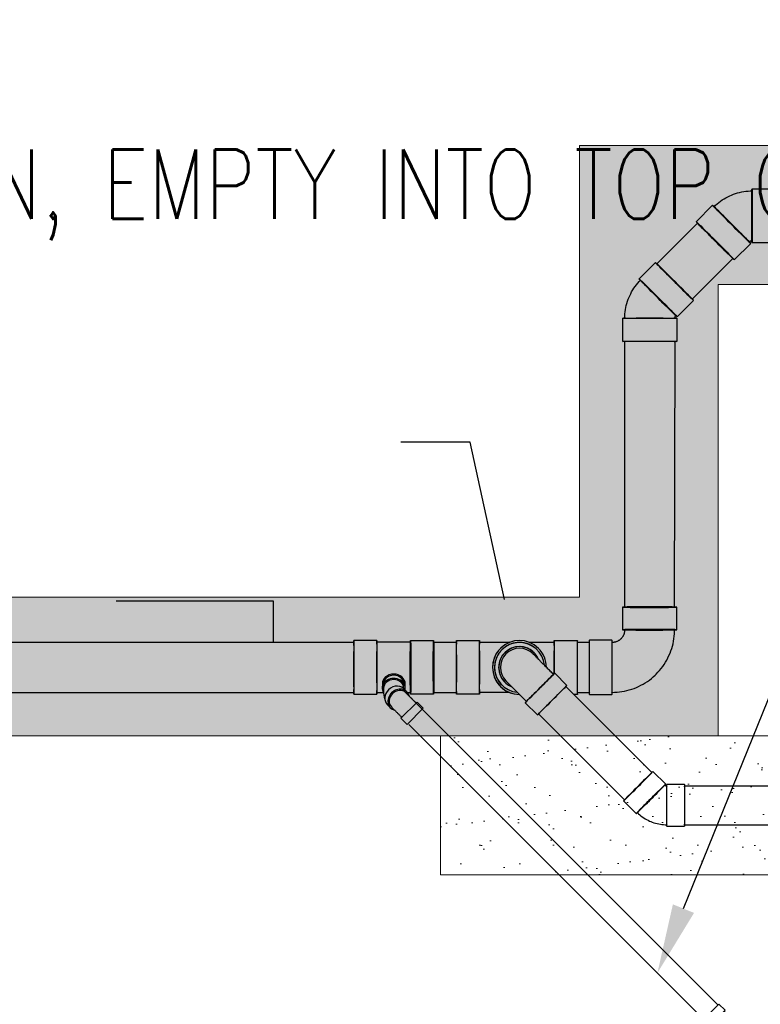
# Model space of a CAD drawing. Header units: inches. Extents: x -20481 to 20248, y -642 to 972.
# Tile 32 of 37: x 827 to 955, y 140 to 310. Entities that reach past the tile are written whole.
import ezdxf
from ezdxf import colors
from ezdxf.entities.mleader import LeaderData, LeaderLine
from ezdxf.math import Vec2, Vec3

# ---------------------------------------------------------------- set-up
doc = ezdxf.new("R2010")
doc.units = ezdxf.units.IN
doc.header["$MEASUREMENT"] = 0
doc.linetypes.add('Dash 1_16_', pattern=[0.125, 0.0625, -0.0625])
doc.layers.add('P-PIPE', color=3, linetype='Continuous')
doc.layers.add('S-ANNO-TEXT', color=2, linetype='Continuous')
doc.layers.add('S-TRCH-PATT', color=8, linetype='Continuous', lineweight=18)
doc.layers.add('S-WALL-PATT', color=8, linetype='Continuous', lineweight=18)
doc.styles.add('Annotative', font='romans.shx', dxfattribs={"width": 0.8, "height": 0.125})
doc.dimstyles.new('Annotative', dxfattribs={"dimscale": 0, "dimtxt": 0.125, "dimasz": 0.125, "dimexe": 0.179688, "dimexo": 0.0625, "dimgap": 0.09, "dimtad": 1, "dimdec": 3, "dimzin": 3, "dimdsep": 46, "dimlunit": 4, "dimtxsty": 'Annotative', "dimcen": 0.09, "dimclrt": 2, "dimazin": 2, "dimtfac": 1, "dimtdec": 3, "dimtmove": 1, "dimatfit": 3, "dimfxl": 1, "dimtfill": 1, "dimfrac": 2, "dimtolj": 1, "dimtzin": 0, "dimarcsym": 0})

# ---------------------------------------------------------------- blocks, each defined once
blk = doc.blocks.new('Bend - PVC - Sch 40 - DWV_USACE - Standard-V11-00_SP_Foundation Drainage Plan-TO FDN_DOC-flat-3')
at = {"layer": 'P-PIPE'}
for p, q in [((999.17, -259.43), (999.17, -260.93)), ((1001.15, -259.43), (999.17, -259.43)), ((999.17, -259.43), (1001.15, -259.43)), ((1001.15, -259.43), (1003.13, -259.43)), ((1003.13, -259.43), (1001.15, -259.43)), ((1003.13, -260.93), (1003.13, -259.43)), ((1001.15, -260.93), (999.17, -260.93)), ((999.17, -260.93), (1001.15, -260.93)), ((1001.15, -260.93), (1003.13, -260.93)), ((1003.13, -260.93), (1001.15, -260.93)), ((1001.15, -260.93), (1001.15, -260.93)), ((1001.15, -260.93), (1001.15, -260.93)), ((1002.9, -260.93), (1002.9, -261.06)), ((1001.16, -262.02), (1001.15, -262.02)), ((1001.15, -265.98), (1001.16, -265.98))]:
    blk.add_line(p, q, dxfattribs=at)
at = {"layer": 'P-PIPE', "flags": 128}
for points in [[(999.4, -261.08), (999.4, -260.97), (999.4, -260.93)], [(999.4, -264), (999.4, -263.99), (999.4, -263.99), (999.4, -263.98), (999.4, -263.96), (999.4, -263.94), (999.4, -263.91), (999.4, -263.88), (999.4, -263.84), (999.4, -263.8), (999.4, -263.76), (999.4, -263.71), (999.4, -263.65), (999.4, -263.59), (999.4, -263.53), (999.4, -263.46), (999.4, -263.39), (999.4, -263.32), (999.4, -263.24), (999.4, -263.15), (999.4, -263.07), (999.4, -262.98), (999.4, -262.89), (999.4, -262.79), (999.4, -262.69), (999.4, -262.59), (999.4, -262.48), (999.4, -262.38), (999.4, -262.27), (999.4, -262.16), (999.4, -262.04), (999.4, -261.93), (999.4, -261.81), (999.4, -261.69), (999.4, -261.58), (999.4, -261.45), (999.4, -261.33), (999.4, -261.21), (999.4, -261.09)], [(1002.9, -261.08), (1002.9, -261.18), (1002.9, -261.3), (1002.9, -261.42), (1002.9, -261.54), (1002.9, -261.66), (1002.9, -261.78), (1002.9, -261.9), (1002.9, -262.01), (1002.9, -262.13), (1002.9, -262.24), (1002.9, -262.35), (1002.9, -262.46), (1002.9, -262.56), (1002.9, -262.66), (1002.9, -262.76), (1002.9, -262.86), (1002.9, -262.95), (1002.9, -263.04), (1002.9, -263.13), (1002.9, -263.22), (1002.9, -263.3), (1002.9, -263.37), (1002.9, -263.44), (1002.9, -263.51), (1002.9, -263.58), (1002.9, -263.64), (1002.9, -263.69), (1002.9, -263.74), (1002.9, -263.79), (1002.9, -263.83), (1002.9, -263.87), (1002.9, -263.9), (1002.9, -263.93), (1002.9, -263.95), (1002.9, -263.97), (1002.9, -263.98), (1002.9, -263.99), (1002.9, -264), (1002.9, -264)], [(999.4, -264), (999.4, -263.93), (999.41, -263.86), (999.42, -263.79), (999.43, -263.72), (999.44, -263.65), (999.45, -263.58), (999.47, -263.51), (999.49, -263.45), (999.52, -263.38), (999.54, -263.32), (999.57, -263.25), (999.6, -263.19), (999.63, -263.13), (999.67, -263.07), (999.71, -263.01), (999.75, -262.95), (999.79, -262.9), (999.84, -262.84), (999.88, -262.79), (999.93, -262.74), (999.99, -262.69), (1000.04, -262.65), (1000.09, -262.61), (1000.15, -262.56), (1000.21, -262.52), (1000.27, -262.49), (1000.33, -262.45), (1000.39, -262.42), (1000.45, -262.39), (1000.52, -262.37), (1000.58, -262.34), (1000.65, -262.32), (1000.72, -262.3), (1000.79, -262.29), (1000.86, -262.27), (1000.92, -262.26), (1000.99, -262.25), (1001.06, -262.25), (1001.13, -262.25), (1001.15, -262.25)], [(1001.15, -262.25), (1001.22, -262.25), (1001.29, -262.25), (1001.36, -262.26), (1001.43, -262.27), (1001.5, -262.28), (1001.57, -262.3), (1001.64, -262.32), (1001.7, -262.34), (1001.77, -262.36), (1001.83, -262.39), (1001.9, -262.41), (1001.96, -262.45), (1002.02, -262.48), (1002.08, -262.51), (1002.14, -262.55), (1002.2, -262.59), (1002.25, -262.64), (1002.31, -262.68), (1002.36, -262.73), (1002.41, -262.78), (1002.46, -262.83), (1002.5, -262.88), (1002.55, -262.94), (1002.59, -262.99), (1002.63, -263.05), (1002.66, -263.11), (1002.7, -263.17), (1002.73, -263.23), (1002.76, -263.3), (1002.78, -263.36), (1002.81, -263.43), (1002.83, -263.5), (1002.85, -263.56), (1002.86, -263.63), (1002.88, -263.7), (1002.89, -263.77), (1002.9, -263.84), (1002.9, -263.91), (1002.9, -263.98), (1002.9, -264)], [(1001.15, -265.75), (1001.08, -265.75), (1001.01, -265.74), (1000.94, -265.73), (1000.87, -265.72), (1000.81, -265.71), (1000.74, -265.7), (1000.67, -265.68), (1000.6, -265.66), (1000.54, -265.64), (1000.47, -265.61), (1000.41, -265.58), (1000.34, -265.55), (1000.28, -265.52), (1000.22, -265.48), (1000.16, -265.44), (1000.11, -265.4), (1000.05, -265.36), (1000, -265.31), (999.95, -265.27), (999.9, -265.22), (999.85, -265.17), (999.8, -265.11), (999.76, -265.06), (999.72, -265), (999.68, -264.94), (999.64, -264.88), (999.61, -264.82), (999.58, -264.76), (999.55, -264.7), (999.52, -264.63), (999.5, -264.57), (999.48, -264.5), (999.46, -264.43), (999.44, -264.36), (999.43, -264.29), (999.42, -264.23), (999.41, -264.16), (999.41, -264.09), (999.4, -264.02), (999.4, -264)], [(1002.9, -264), (1002.9, -264.07), (1002.9, -264.14), (1002.89, -264.21), (1002.88, -264.28), (1002.87, -264.35), (1002.85, -264.41), (1002.83, -264.48), (1002.81, -264.55), (1002.79, -264.61), (1002.76, -264.68), (1002.74, -264.74), (1002.71, -264.81), (1002.67, -264.87), (1002.64, -264.93), (1002.6, -264.99), (1002.56, -265.04), (1002.51, -265.1), (1002.47, -265.15), (1002.42, -265.2), (1002.37, -265.25), (1002.32, -265.3), (1002.27, -265.35), (1002.21, -265.39), (1002.16, -265.43), (1002.1, -265.47), (1002.04, -265.51), (1001.98, -265.54), (1001.92, -265.57), (1001.85, -265.6), (1001.79, -265.63), (1001.72, -265.65), (1001.65, -265.67), (1001.59, -265.69), (1001.52, -265.71), (1001.45, -265.72), (1001.38, -265.73), (1001.31, -265.74), (1001.24, -265.75), (1001.17, -265.75), (1001.15, -265.75)]]:
    blk.add_lwpolyline(points, dxfattribs=at)
at = {"layer": 'P-PIPE'}
for centre, major_axis, start_param, end_param in [((1001.15, -264), (0, -1.98), 3.141593, 6.283185), ((1001.16, -264), (0, -1.98), 3.141593, 6.283185), ((1001.15, -264), (0, -1.75), 3.141593, 6.283185), ((1001.15, -264), (0, -1.98), 0, 3.141593), ((1001.15, -264), (0, -1.75), 0, 3.141593), ((1001.16, -264), (0, -1.98), 0, 3.141593)]:
    blk.add_ellipse(centre, major_axis=major_axis, ratio=0.999999, start_param=start_param, end_param=end_param, dxfattribs=at)
blk = doc.blocks.new('Bend - PVC - Sch 40 - DWV_USACE - Standard-1153782-00_SP_Foundation Drainage Plan-TO FDN_DOC-flat-1')
at = {"layer": 'P-PIPE'}
for p, q in [((940.29, -2241.47), (940.29, -2244.47)), ((947.5, -2244.47), (947.5, -2241.47)), ((938.89, -2245.86), (935.89, -2245.86)), ((935.89, -2253.07), (938.89, -2253.07))]:
    blk.add_line(p, q, dxfattribs=at)
at = {"layer": 'P-PIPE', "flags": 128}
for points in [[(940.58, -2244.47), (940.58, -2244.54), (940.57, -2244.6), (940.57, -2244.67), (940.56, -2244.74), (940.55, -2244.8), (940.53, -2244.87), (940.51, -2244.94), (940.49, -2245), (940.47, -2245.06), (940.45, -2245.13), (940.42, -2245.19), (940.39, -2245.25), (940.36, -2245.31), (940.32, -2245.37), (940.29, -2245.42), (940.25, -2245.48), (940.2, -2245.53), (940.16, -2245.58), (940.12, -2245.63), (940.09, -2245.66)], [(944.77, -2250.35), (945, -2250.11), (945.22, -2249.86), (945.43, -2249.6), (945.63, -2249.34), (945.82, -2249.06), (946, -2248.78), (946.17, -2248.49), (946.32, -2248.2), (946.46, -2247.9), (946.6, -2247.59), (946.71, -2247.28), (946.82, -2246.97), (946.91, -2246.65), (947, -2246.33), (947.06, -2246), (947.12, -2245.67), (947.16, -2245.34), (947.19, -2245.01), (947.2, -2244.68), (947.21, -2244.47)], [(940.09, -2245.66), (940.04, -2245.71), (939.99, -2245.75), (939.93, -2245.8), (939.88, -2245.84), (939.83, -2245.88), (939.77, -2245.91), (939.71, -2245.95), (939.65, -2245.98), (939.59, -2246.01), (939.53, -2246.03), (939.46, -2246.06), (939.4, -2246.08), (939.34, -2246.1), (939.27, -2246.11), (939.2, -2246.13), (939.14, -2246.14), (939.07, -2246.15), (939, -2246.15), (938.94, -2246.16), (938.89, -2246.16)], [(938.89, -2252.78), (939.23, -2252.77), (939.56, -2252.75), (939.89, -2252.72), (940.22, -2252.68), (940.54, -2252.62), (940.87, -2252.54), (941.19, -2252.46), (941.51, -2252.36), (941.82, -2252.25), (942.13, -2252.13), (942.43, -2251.99), (942.73, -2251.84), (943.02, -2251.68), (943.31, -2251.51), (943.59, -2251.33), (943.86, -2251.14), (944.12, -2250.93), (944.37, -2250.72), (944.62, -2250.49), (944.77, -2250.35)]]:
    blk.add_lwpolyline(points, dxfattribs=at)
at = {"layer": 'P-PIPE'}
for centre, major_axis, start_param, end_param in [((943.89, -2241.47), (3.6, 0), 3.131177, 6.27277), ((943.89, -2241.47), (3.6, 0), 6.27277, 9.414362), ((943.89, -2244.47), (3.6, 0), 3.131177, 6.27277), ((943.89, -2244.47), (3.6, 0), 6.27277, 9.414362), ((943.89, -2244.47), (3.31, 0), 3.131177, 6.27277), ((943.89, -2244.47), (3.31, 0), 6.27277, 9.414362), ((935.89, -2249.47), (0, -3.6), 3.152008, 6.293601), ((935.89, -2249.47), (0, -3.6), 0.010416, 3.152008), ((938.89, -2249.47), (0, -3.6), 3.152008, 6.293601), ((938.89, -2249.47), (0, -3.6), 0.010416, 3.152008), ((938.89, -2249.47), (0, -3.31), 3.152008, 6.293601), ((938.89, -2249.47), (0, -3.31), 0.010416, 3.152008)]:
    blk.add_ellipse(centre, major_axis=major_axis, ratio=0.010416, start_param=start_param, end_param=end_param, dxfattribs=at)
blk = doc.blocks.new('Bend - PVC - Sch 40 - DWV_USACE - Standard-1110594-00_SP_Foundation Drainage Plan-TO FDN_DOC-flat-1')
at = {"layer": 'P-PIPE'}
for p, q in [((1383.06, -205.92), (1383.06, -206.67)), ((1387.02, -206.67), (1387.02, -205.92)), ((1383.06, -209.21), (1383.06, -210.71)), ((1383.06, -209.21), (1387.02, -209.21)), ((1385.04, -209.21), (1385.04, -209.21)), ((1385.04, -209.21), (1385.04, -209.21)), ((1385.04, -209.21), (1385.04, -209.21)), ((1385.04, -209.21), (1385.04, -209.21)), ((1387.02, -210.71), (1387.02, -209.21)), ((1383.06, -210.71), (1387.02, -210.71)), ((1385.04, -210.71), (1385.04, -210.71)), ((1385.04, -210.71), (1385.04, -210.71))]:
    blk.add_line(p, q, dxfattribs=at)
at = {"layer": 'P-PIPE', "flags": 128}
for points in [[(1383.29, -206.67), (1383.29, -206.73), (1383.29, -206.8), (1383.29, -206.87), (1383.29, -206.94), (1383.29, -207.02), (1383.29, -207.09), (1383.29, -207.18), (1383.29, -207.26), (1383.29, -207.35), (1383.29, -207.44), (1383.29, -207.54), (1383.29, -207.64), (1383.29, -207.74), (1383.29, -207.84), (1383.29, -207.94), (1383.29, -208.05), (1383.29, -208.16), (1383.29, -208.27), (1383.29, -208.38), (1383.29, -208.49), (1383.29, -208.6), (1383.29, -208.72), (1383.29, -208.84), (1383.29, -208.95), (1383.29, -209.07), (1383.29, -209.19), (1383.29, -209.21)], [(1386.79, -209.21), (1386.79, -209.09), (1386.79, -208.97), (1386.79, -208.86), (1386.79, -208.74), (1386.79, -208.63), (1386.79, -208.51), (1386.79, -208.4), (1386.79, -208.29), (1386.79, -208.18), (1386.79, -208.07), (1386.79, -207.96), (1386.79, -207.86), (1386.79, -207.75), (1386.79, -207.65), (1386.79, -207.56), (1386.79, -207.46), (1386.79, -207.37), (1386.79, -207.28), (1386.79, -207.19), (1386.79, -207.11), (1386.79, -207.03), (1386.79, -206.95), (1386.79, -206.88), (1386.79, -206.81), (1386.79, -206.75), (1386.79, -206.68), (1386.79, -206.67)]]:
    blk.add_lwpolyline(points, dxfattribs=at)
at = {"layer": 'P-PIPE'}
for centre, major_axis, start_param, end_param in [((1385.04, -206.67), (1.98, 0), 1.570796, 3.627428), ((1385.04, -205.92), (1.98, 0), 1.570796, 3.141593), ((1385.04, -206.67), (1.75, 0), 1.570796, 3.141593), ((1385.04, -205.92), (1.98, 0), 6.062597, 7.853982), ((1385.04, -206.67), (1.98, 0), 5.813092, 7.853982), ((1385.04, -206.67), (1.75, 0), 6.283185, 7.853982)]:
    blk.add_ellipse(centre, major_axis=major_axis, ratio=0.866025, start_param=start_param, end_param=end_param, dxfattribs=at)
blk = doc.blocks.new('Bend - PVC - Sch 40 - DWV_USACE - Standard-1105255-00_SP_Foundation Drainage Plan-TO FDN_DOC-flat-1')
at = {"layer": 'P-PIPE'}
for p, q in [((1240.92, 941.2), (1236.92, 941.2)), ((1250.57, 935.54), (1247.74, 938.37)), ((1236.92, 931.88), (1240.92, 931.88)), ((1241.15, 931.79), (1243.98, 928.96))]:
    blk.add_line(p, q, dxfattribs=at)
at = {"layer": 'P-PIPE', "flags": 128}
for points in [[(1244.48, 940.15), (1244.13, 940.28), (1243.78, 940.4), (1243.43, 940.51), (1243.07, 940.6), (1242.7, 940.68), (1242.34, 940.74), (1241.97, 940.79), (1241.6, 940.83), (1241.23, 940.85), (1240.92, 940.85)], [(1247.49, 938.13), (1247.23, 938.39), (1246.95, 938.63), (1246.66, 938.87), (1246.36, 939.09), (1246.06, 939.31), (1245.74, 939.5), (1245.42, 939.69), (1245.09, 939.86), (1244.76, 940.02), (1244.48, 940.15)], [(1240.92, 932.23), (1240.95, 932.23), (1240.98, 932.23), (1241, 932.22), (1241.03, 932.22), (1241.06, 932.21), (1241.08, 932.21), (1241.11, 932.2), (1241.13, 932.19), (1241.16, 932.18), (1241.18, 932.18)], [(1241.18, 932.18), (1241.2, 932.17), (1241.23, 932.15), (1241.25, 932.14), (1241.27, 932.13), (1241.3, 932.11), (1241.32, 932.1), (1241.34, 932.08), (1241.36, 932.06), (1241.38, 932.05), (1241.4, 932.03)]]:
    blk.add_lwpolyline(points, dxfattribs=at)
at = {"layer": 'P-PIPE'}
for centre, major_axis, start_param, end_param in [((1236.92, 936.54), (0, 4.66), 6.278871, 9.420463), ((1236.92, 936.54), (0, 4.66), 3.137278, 6.278871), ((1240.92, 936.54), (0, 4.66), 6.278871, 9.420463), ((1240.92, 936.54), (0, 4.31), 6.278871, 9.420463), ((1240.92, 936.54), (0, 4.66), 3.137278, 6.278871), ((1240.92, 936.54), (0, 4.31), 3.137278, 6.278871), ((1244.44, 935.08), (3.29, 3.29), 0.004314, 3.145907), ((1244.44, 935.08), (3.29, 3.29), 3.145907, 6.2875), ((1244.44, 935.08), (3.05, 3.05), 0.004314, 3.145907), ((1244.44, 935.08), (3.05, 3.05), 3.145907, 6.2875), ((1247.27, 932.25), (3.29, 3.29), 0.004314, 3.145907), ((1247.27, 932.25), (3.29, 3.29), 3.145907, 6.2875)]:
    blk.add_ellipse(centre, major_axis=major_axis, ratio=0.010416, start_param=start_param, end_param=end_param, dxfattribs=at)
blk = doc.blocks.new('Bend - PVC - Sch 40 - DWV_USACE - Standard-1105255-00_SP_Foundation Drainage Plan-TO FDN_DOC-flat-2')
at = {"layer": 'P-PIPE'}
for p, q in [((1542.99, -211.94), (1540.16, -209.11)), ((1533.58, -215.7), (1536.41, -218.52)), ((1536.5, -218.75), (1536.5, -222.75)), ((1545.81, -222.75), (1545.81, -218.75))]:
    blk.add_line(p, q, dxfattribs=at)
at = {"layer": 'P-PIPE', "flags": 128}
for points in [[(1544.76, -215.2), (1544.61, -214.86), (1544.45, -214.52), (1544.28, -214.19), (1544.09, -213.87), (1543.89, -213.56), (1543.67, -213.26), (1543.45, -212.96), (1543.21, -212.68), (1542.96, -212.4), (1542.75, -212.18)], [(1545.47, -218.75), (1545.46, -218.38), (1545.44, -218.01), (1545.4, -217.64), (1545.35, -217.27), (1545.28, -216.91), (1545.2, -216.54), (1545.11, -216.18), (1545, -215.83), (1544.87, -215.48), (1544.76, -215.2)], [(1536.65, -218.28), (1536.67, -218.3), (1536.69, -218.32), (1536.7, -218.34), (1536.72, -218.36), (1536.73, -218.38), (1536.75, -218.41), (1536.76, -218.43), (1536.77, -218.45), (1536.79, -218.48), (1536.79, -218.5)], [(1536.79, -218.5), (1536.8, -218.52), (1536.81, -218.55), (1536.82, -218.57), (1536.83, -218.6), (1536.83, -218.63), (1536.84, -218.65), (1536.84, -218.68), (1536.84, -218.7), (1536.84, -218.73), (1536.85, -218.75)]]:
    blk.add_lwpolyline(points, dxfattribs=at)
at = {"layer": 'P-PIPE'}
for centre, major_axis, start_param, end_param in [((1536.87, -212.4), (3.29, 3.29), 6.278871, 9.420463), ((1536.87, -212.4), (3.29, 3.29), 3.137278, 6.278871), ((1539.7, -215.23), (3.29, 3.29), 6.278871, 9.420463), ((1539.7, -215.23), (3.29, 3.29), 3.137278, 6.278871), ((1539.7, -215.23), (3.05, 3.05), 6.278871, 9.420463), ((1539.7, -215.23), (3.05, 3.05), 3.137278, 6.278871), ((1541.16, -218.75), (4.66, 0), 0.004314, 3.145907), ((1541.16, -218.75), (4.66, 0), 3.145907, 6.2875), ((1541.16, -218.75), (4.31, 0), 0.004314, 3.145907), ((1541.16, -218.75), (4.31, 0), 3.145907, 6.2875), ((1541.16, -222.75), (4.66, 0), 0.004314, 3.145907), ((1541.16, -222.75), (4.66, 0), 3.145907, 6.2875)]:
    blk.add_ellipse(centre, major_axis=major_axis, ratio=0.010416, start_param=start_param, end_param=end_param, dxfattribs=at)
blk = doc.blocks.new('Bend - PVC - Sch 40 - DWV_USACE - Standard-1148485-00_SP_Foundation Drainage Plan-TO FDN_DOC-flat-1')
at = {"layer": 'P-PIPE'}
for p, q in [((1134.17, -206.08), (1134.17, -209.08)), ((1141.38, -209.08), (1141.38, -206.08))]:
    blk.add_line(p, q, dxfattribs=at)
at = {"layer": 'P-PIPE', "flags": 128}
for points in [[(1134.47, -201.08), (1134.47, -201.08), (1134.47, -201.09), (1134.47, -201.11), (1134.47, -201.14), (1134.47, -201.18), (1134.47, -201.22), (1134.47, -201.27), (1134.47, -201.33), (1134.47, -201.4), (1134.47, -201.47), (1134.47, -201.55), (1134.47, -201.64), (1134.47, -201.74), (1134.47, -201.84), (1134.47, -201.95), (1134.47, -202.07), (1134.47, -202.19), (1134.47, -202.32), (1134.47, -202.45), (1134.47, -202.6), (1134.47, -202.74), (1134.47, -202.89), (1134.47, -203.05), (1134.47, -203.21), (1134.47, -203.38), (1134.47, -203.55), (1134.47, -203.72), (1134.47, -203.9), (1134.47, -204.08), (1134.47, -204.27), (1134.47, -204.46), (1134.47, -204.65), (1134.47, -204.84), (1134.47, -205.04), (1134.47, -205.23), (1134.47, -205.43), (1134.47, -205.63), (1134.47, -205.83), (1134.47, -206.03), (1134.47, -206.08)], [(1141.09, -206.08), (1141.09, -205.88), (1141.09, -205.68), (1141.09, -205.48), (1141.09, -205.28), (1141.09, -205.08), (1141.09, -204.89), (1141.09, -204.69), (1141.09, -204.5), (1141.09, -204.31), (1141.09, -204.13), (1141.09, -203.95), (1141.09, -203.77), (1141.09, -203.59), (1141.09, -203.42), (1141.09, -203.25), (1141.09, -203.09), (1141.09, -202.93), (1141.09, -202.78), (1141.09, -202.63), (1141.09, -202.49), (1141.09, -202.35), (1141.09, -202.22), (1141.09, -202.1), (1141.09, -201.98), (1141.09, -201.87), (1141.09, -201.76), (1141.09, -201.67), (1141.09, -201.58), (1141.09, -201.49), (1141.09, -201.42), (1141.09, -201.35), (1141.09, -201.29), (1141.09, -201.23), (1141.09, -201.19), (1141.09, -201.15), (1141.09, -201.12), (1141.09, -201.1), (1141.09, -201.08), (1141.09, -201.08), (1141.09, -201.08)]]:
    blk.add_lwpolyline(points, dxfattribs=at)
at = {"layer": 'P-PIPE'}
for radius, start, end in [(3.6, 0, 180), (3.6, 336.7789, 203.2211), (3.31, 0, 180)]:
    blk.add_arc((1137.78, -201.08), radius, start, end, dxfattribs=at)
for centre, major_axis, start_param, end_param in [((1137.78, -206.08), (3.6, 0), 1.570796, 4.712389), ((1137.78, -206.08), (3.31, 0), 1.570796, 4.712389), ((1137.78, -206.08), (3.6, 0), 4.712389, 7.853982), ((1137.78, -206.08), (3.31, 0), 4.712389, 7.853982), ((1137.78, -209.08), (3.6, 0), 1.570796, 4.712389), ((1137.78, -209.08), (3.6, 0), 4.712389, 7.853982)]:
    blk.add_ellipse(centre, major_axis=major_axis, ratio=0.001061, start_param=start_param, end_param=end_param, dxfattribs=at)

msp = doc.modelspace()

# ---------------------------------------------------------------- hatches: boundary and pattern name
at = {"layer": 'S-WALL-PATT', "linetype": 'Dash 1_16_'}
h = msp.add_hatch(dxfattribs=at)
h.set_pattern_fill('AR-SAND', color=256, scale=4)
h.paths.add_polyline_path([(113.8117, 192), (340.9656, 192), (340.9656, 210), (924, 210), (924, 288), (1206, 288), (1206, -288), (924, -288), (924, -210), (337.0357, -210), (337.0357, -186), (154, -186), (154, -280), (90, -280), (90, -642), (66, -642), (66, -256), (130, -256), (130, -162), (361.0357, -162), (361.0357, -186), (948, -186), (948, -264), (1182, -264), (1182, 264), (948, 264), (948, 186), (364.9656, 186), (364.9656, 162), (90, 162), (90, 192), (66, 192), (66, 373), (66, 654), (90, 654), (90, 216.0196), (113.8117, 216.0196)])
h = msp.add_hatch(dxfattribs=at)
h.set_pattern_fill('AR-SAND', color=256, scale=4)
h.paths.add_polyline_path([(900.0106, 186), (900.0106, 162), (1080, 162), (1080, 21), (1104, 21), (1104, 186)])

# ---------------------------------------------------------------- linework, layer by layer
at = {"layer": 'P-PIPE'}
for p, q in [((937.3852, 267.5618), (944.4242, 274.6008)), ((950.523, 268.502), (943.484, 261.4631)), ((931.8479, 208.2577), (931.8491, 254.1554)), ((940.4676, 254.1557), (940.4013, 208.2595)), ((889, 202.4728), (885.0218, 202.4728)), ((894.8153, 202.4728), (898.7935, 202.4728)), ((902.7447, 202.4728), (906.7229, 202.4728)), ((919.6423, 202.496), (923.6421, 202.4974)), ((885.0041, 202.1509), (763.7238, 202.1509)), ((894.7984, 202.1781), (889, 202.1781)), ((902.7271, 202.1509), (898.8112, 202.1509)), ((925.721, 202.1509), (923.7251, 202.1509)), ((889.9423, 194.9775), (889.929, 194.2632)), ((890.1577, 194.2275), (890.1577, 193.7919)), ((893.8865, 194.2021), (893.9001, 194.9775)), ((936.5246, 179.6803), (921.6633, 194.5416)), ((763.7238, 193.5259), (885.0041, 193.5259)), ((885.0218, 193.2039), (889, 193.2039)), ((889, 193.4987), (890.1051, 193.4987)), ((947.9543, 139.5206), (893.9958, 193.479)), ((894.2829, 193.4987), (894.8153, 193.4987)), ((898.7935, 193.2039), (894.8153, 193.2039)), ((898.7758, 193.5259), (902.7271, 193.5259)), ((906.7229, 193.2039), (902.7447, 193.2039)), ((923.6454, 193.1864), (923.0751, 193.1862)), ((923.7018, 193.5259), (925.721, 193.5259)), ((916.9413, 189.8196), (931.8026, 174.9583)), ((894.5386, 187.9866), (945.4794, 137.0457)), ((1075.2317, 177.3391), (942.1781, 177.3391)), ((942.1842, 170.6612), (1075.2317, 170.6612))]:
    msp.add_line(p, q, dxfattribs=at)
at = {"layer": 'P-PIPE', "flags": 128}
for points in [[(906.7229, 202.1781), (907.0026, 202.1781), (907.2816, 202.1781), (907.5597, 202.1781), (907.8362, 202.1781), (908.1109, 202.1781), (908.3833, 202.1781), (908.6529, 202.1781), (908.9192, 202.1781), (909.182, 202.1781), (909.4407, 202.1781), (909.6949, 202.1781), (909.9443, 202.1781), (910.1884, 202.1781), (910.4268, 202.1781), (910.6592, 202.1781), (910.8852, 202.1781), (911.1044, 202.1781), (911.3164, 202.1781), (911.521, 202.1781), (911.9588, 202.1781)], [(910.5938, 200.8867), (910.4744, 200.7623), (910.36, 200.6332), (910.2508, 200.4996), (910.1471, 200.3618), (910.049, 200.2199), (909.9567, 200.0742), (909.8702, 199.925), (909.7898, 199.7724), (909.7155, 199.6167), (909.6476, 199.4582), (909.586, 199.297), (909.5309, 199.1336), (909.4824, 198.9681), (909.4405, 198.8007), (909.4054, 198.6319), (909.3771, 198.4617), (909.3556, 198.2906), (909.3409, 198.1187), (909.3331, 197.9464), (909.3323, 197.7739), (909.3383, 197.6015), (909.3512, 197.4295), (909.371, 197.2582), (909.3976, 197.0877), (909.431, 196.9185), (909.4712, 196.7508), (909.518, 196.5848), (909.5715, 196.4208), (909.6314, 196.259), (909.6978, 196.0998), (909.7705, 195.9434), (909.8493, 195.79), (909.9343, 195.6399), (910.0252, 195.4933), (910.1218, 195.3504), (910.2241, 195.2115), (910.3319, 195.0769), (910.445, 194.9466), (910.5632, 194.821), (910.596, 194.7879)], [(916.6926, 200.8888), (916.5682, 201.0083), (916.4391, 201.1227), (916.3055, 201.2318), (916.1677, 201.3355), (916.0258, 201.4336), (915.8801, 201.526), (915.7309, 201.6125), (915.5783, 201.6929), (915.4226, 201.7671), (915.2641, 201.8351), (915.103, 201.8967), (914.9395, 201.9518), (914.774, 202.0003), (914.6066, 202.0421), (914.4378, 202.0773), (914.2676, 202.1056), (914.0965, 202.1271), (913.9246, 202.1418), (913.7523, 202.1495), (913.5798, 202.1504), (913.4074, 202.1444), (913.2354, 202.1315), (913.0641, 202.1117), (912.8937, 202.085), (912.7244, 202.0516), (912.5567, 202.0115), (912.3907, 201.9646), (912.2267, 201.9112), (912.0649, 201.8513), (911.9057, 201.7849), (911.7493, 201.7122), (911.5959, 201.6333), (911.4458, 201.5484), (911.2992, 201.4575), (911.1563, 201.3608), (911.0175, 201.2585), (910.8828, 201.1507), (910.7525, 201.0377), (910.6269, 200.9195), (910.5938, 200.8867)], [(919.6425, 202.153), (919.4001, 202.1529), (919.1583, 202.1528), (918.9173, 202.1527), (918.6775, 202.1526), (918.4394, 202.1526), (918.2034, 202.1525), (917.9697, 202.1524), (917.7388, 202.1523), (917.5111, 202.1522), (917.2869, 202.1522), (917.0665, 202.1521), (916.8504, 202.152), (916.6388, 202.1519), (916.4321, 202.1519), (916.2307, 202.1518), (916.0348, 202.1517), (915.8448, 202.1516), (915.661, 202.1516), (915.3966, 202.1515)], [(911.9588, 193.4987), (909.9467, 193.4987), (909.6974, 193.4987), (909.4432, 193.4987), (909.1846, 193.4987), (908.9219, 193.4987), (908.6555, 193.4987), (908.386, 193.4987), (908.1136, 193.4987), (907.839, 193.4987), (907.5624, 193.4987), (907.2844, 193.4987), (907.0053, 193.4987), (906.7257, 193.4987), (906.7229, 193.4987)]]:
    msp.add_lwpolyline(points, dxfattribs=at)
at = {"layer": 'P-PIPE'}
for centre, radius, start, end in [((913.6443, 197.8384), 4.6555, 45.020041, 225.020041), ((913.6443, 197.8384), 4.6555, 45.020041, 225.020041), ((913.6443, 197.8384), 4.6555, 111.225373, 269.640952), ((913.6443, 197.8384), 4.3125, 5.185002, 264.814998), ((913.6443, 197.8384), 3.6045, 45, 225), ((913.6443, 197.8384), 3.6045, 45, 225), ((913.6443, 197.8384), 4.6555, 22.868804, 45.020041), ((913.6443, 197.8384), 4.6555, 0.359048, 45.020041), ((913.6443, 197.8384), 4.6555, 225.020041, 269.640952), ((894.4655, 193.7439), 4.3081, 179.362167, 198.587494)]:
    msp.add_arc(centre, radius, start, end, dxfattribs=at)
at = {"layer": 'P-PIPE', "extrusion": (0, 0, -1)}
for centre, major_axis, ratio, start_param, end_param in [((947.4736, 271.5514), (-3.0494, 3.0494), 0.0104161, 4.71238898, 6.28318531), ((947.4736, 271.5514), (-3.0494, 3.0494), 0.0104161, 0, 1.57079633), ((947.4736, 271.5514), (-3.0494, 3.0494), 0.0104161, 3.14159265, 4.71238898), ((947.4736, 271.5514), (-3.0494, 3.0494), 0.0104161, 1.57079633, 3.14159265), ((940.4346, 264.5124), (-3.0494, 3.0494), 0.0104161, 4.71238898, 6.28318531), ((940.4346, 264.5124), (-3.0494, 3.0494), 0.0104161, 0, 1.57079633), ((940.4346, 264.5124), (-3.0494, 3.0494), 0.0104161, 3.14159265, 4.71238898), ((940.4346, 264.5124), (-3.0494, 3.0494), 0.0104161, 1.57079633, 3.14159265), ((936.1476, 254.1628), (-4.3125, 0.0001), 0.01041389, 0, 1.57079633), ((936.1476, 254.1628), (-4.3125, 0.0001), 0.01041389, 4.71238898, 6.28318531), ((936.1476, 254.1628), (-4.3125, 0.0001), 0.01041389, 1.57079633, 3.14159265), ((936.1476, 254.1628), (-4.3125, 0.0001), 0.01041389, 3.14159265, 4.71238898), ((894.8153, 197.8384), (0, -4.6345), 0.0104161, 2.0943951, 5.23598776), ((894.8153, 197.8384), (0, -4.3397), 0.0104161, 2.0943951, 5.23598776), ((898.7935, 197.8384), (0, -4.6345), 0.0104161, 2.0943951, 5.23598776), ((898.7935, 197.8384), (0, -4.3125), 0.0104161, 1.57079633, 3.14159265), ((898.7935, 197.8384), (0, -4.3125), 0.0104161, 3.14159265, 4.71238898), ((894.8153, 197.8384), (0, -4.6345), 0.0104161, 5.23598776, 8.37758041), ((894.8153, 197.8384), (0, -4.3397), 0.0104161, 5.23598776, 8.37758041), ((898.7935, 197.8384), (0, -4.6345), 0.0104161, 5.23598776, 8.37758041), ((898.7935, 197.8384), (0, -4.3125), 0.0104161, 0, 1.57079633), ((898.7935, 197.8384), (0, -4.3125), 0.0104161, 4.71238898, 6.28318531)]:
    msp.add_ellipse(centre, major_axis=major_axis, ratio=ratio, start_param=start_param, end_param=end_param, dxfattribs=at)
at = {"layer": 'P-PIPE'}
for centre, major_axis, ratio, start_param, end_param in [((936.1356, 208.2529), (4.3125, 0), 0.0104161, 1.57079633, 3.14159265), ((936.1356, 208.2529), (4.3125, 0), 0.0104161, 3.14159265, 4.71238898), ((936.1356, 208.2529), (4.3125, 0), 0.0104161, 0, 1.57079633), ((936.1356, 208.2529), (4.3125, 0), 0.0104161, 4.71238898, 6.28318531), ((885.0218, 197.8384), (0, -4.6345), 0.0104161, 2.0943951, 5.23598776), ((889, 197.8384), (0, -4.6345), 0.0104161, 2.0943951, 5.23598776), ((889, 197.8384), (0, -4.3397), 0.0104161, 2.0943951, 5.23598776), ((902.7447, 197.8384), (0, 4.6345), 0.0103989, -3.14159265, 1.57079633), ((906.7229, 197.8384), (0, -4.6345), 0.0103989, 1.57079633, 4.71238898), ((919.644, 197.8405), (0.0016, -4.6555), 0.01027124, 1.57079633, 4.71238898), ((923.6438, 197.8419), (0.0016, -4.6555), 0.01027124, 1.57079633, 4.71238898), ((885.0218, 197.8384), (0, -4.3125), 0.0104161, 3.14159265, 4.71238898), ((885.0218, 197.8384), (0, -4.3125), 0.0104161, 1.57079633, 3.14159265), ((902.7447, 197.8384), (0, -4.3125), 0.0103989, 3.14159265, 4.71238898), ((902.7447, 197.8384), (0, 4.3125), 0.0103989, -1.57079633, 1.57079633), ((906.7229, 197.8384), (0, 4.3397), 0.0103989, -1.57079633, 1.57079633), ((919.644, 197.8405), (0.0015, -4.3125), 0.01027124, 1.57079633, 4.71238898), ((925.721, 197.8384), (0, -4.3125), 0.0104161, 3.14159265, 4.71238898), ((925.721, 197.8384), (0, -4.3125), 0.0104161, 1.57079633, 3.14159265), ((885.0218, 197.8384), (0, -4.6345), 0.0104161, 5.23598776, 8.37758041), ((889, 197.8384), (0, -4.6345), 0.0104161, 5.23598776, 8.37758041), ((889, 197.8384), (0, -4.3397), 0.0104161, 5.23598776, 8.37758041), ((885.0218, 197.8384), (0, -4.3125), 0.0104161, 4.71238898, 6.28318531), ((885.0218, 197.8384), (0, -4.3125), 0.0104161, 0, 1.57079633), ((902.7447, 197.8384), (0, -4.6345), 0.0103989, -1.57079633, 1.57079633), ((902.7447, 197.8384), (0, -4.3125), 0.0103989, -1.57079633, 0), ((902.7447, 197.8384), (0, 4.3125), 0.0103989, 1.57079633, 4.71238898), ((906.7229, 197.8384), (0, 4.6345), 0.0103989, 1.57079633, 4.71238898), ((906.7229, 197.8384), (0, 4.3397), 0.0103989, 1.57079633, 4.71238898), ((919.644, 197.8405), (0.0016, -4.6555), 0.01027124, -1.57079633, -1.33503933), ((919.644, 197.8405), (0.0015, -4.3125), 0.01027124, -1.57079633, -1.3195239), ((919.644, 197.8405), (0.0015, -4.3125), 0.01027124, 1.34620264, 1.57079633), ((919.644, 197.8405), (0.0016, -4.6555), 0.01027124, 1.3599115, 1.57079633), ((923.6438, 197.8419), (0.0016, -4.6555), 0.01027124, -1.57079633, 1.57079633), ((925.721, 197.8384), (0, -4.3125), 0.0104161, 4.71238898, 6.28318531), ((925.721, 197.8384), (0, -4.3125), 0.0104161, 0, 1.57079633), ((891.9077, 194.2275), (1.9787, -0.0357), 0.86597842, -0.13533668, 3.65610189), ((891.9212, 194.9775), (1.9787, -0.0357), 0.86597842, 0.02083032, 3.16242297), ((891.9077, 194.2275), (1.75, 0), 0.8660254, 1.57079633, 3.14159265), ((891.9212, 194.9775), (1.7497, -0.0316), 0.86597842, 0.03418348, 3.10740917), ((891.9077, 194.2275), (1.75, 0), 0.8660254, 0, 1.57079633), ((942.1768, 174.0002), (0, 3.3389), 0.0104161, 0, 0.28870366), ((942.1768, 174.0002), (0, 3.3389), 0.0104161, 4.71238898, 6.28318531), ((942.1768, 174.0002), (0, 3.3389), 0.0104161, 1.57079633, 3.14159265), ((942.1768, 174.0002), (0, 3.3389), 0.0104161, 3.14159265, 4.71238898)]:
    msp.add_ellipse(centre, major_axis=major_axis, ratio=ratio, start_param=start_param, end_param=end_param, dxfattribs=at)
at = {"layer": 'S-TRCH-PATT', "linetype": 'Continuous', "lineweight": 0}
for points in [[(340.9656, 210), (924, 210), (924, 288), (1206, 288), (1206, -288), (924, -288), (924, -210), (337.0357, -210)], [(361.0357, -186), (948, -186), (948, -264), (1182, -264), (1182, 264), (948, 264), (948, 186), (364.9656, 186)], [(900.0106, 186), (900.0106, 186), (900.0106, 162), (1080, 162), (1080, 21), (1104, 21), (1104, 186), (900.0106, 186)]]:
    msp.add_lwpolyline(points, dxfattribs=at)

# ---------------------------------------------------------------- block references
at = {"xscale": -1}
for name, p in [('Bend - PVC - Sch 40 - DWV_USACE - Standard-1105255-00_SP_Foundation Drainage Plan-TO FDN_DOC-flat-1', (2194.7467, -660.7015)), ('Bend - PVC - Sch 40 - DWV_USACE - Standard-1105255-00_SP_Foundation Drainage Plan-TO FDN_DOC-flat-2', (2477.3053, 476.9158))]:
    msp.add_blockref(name, p, dxfattribs=at)
at = {"xscale": 1.301886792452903, "yscale": 1.301886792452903, "zscale": 1.301886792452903}
msp.add_blockref('Bend - PVC - Sch 40 - DWV_USACE - Standard-1153782-00_SP_Foundation Drainage Plan-TO FDN_DOC-flat-1', (-292.7059, 3126.3922), dxfattribs=at)
at = {"rotation": 45}
for name, p in [('Bend - PVC - Sch 40 - DWV_USACE - Standard-1148485-00_SP_Foundation Drainage Plan-TO FDN_DOC-flat-1', (-33.0703, -464.5098)), ('Bend - PVC - Sch 40 - DWV_USACE - Standard-1110594-00_SP_Foundation Drainage Plan-TO FDN_DOC-flat-1', (-232.7563, -640.9917)), ('Bend - PVC - Sch 40 - DWV_USACE - Standard-V11-00_SP_Foundation Drainage Plan-TO FDN_DOC-flat-3', (55.3456, -386.1926))]:
    msp.add_blockref(name, p, dxfattribs=at)
at = {"xscale": 0.7742491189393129, "yscale": 0.7742491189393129, "zscale": 0.7742491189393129, "rotation": 180}
msp.add_blockref('Bend - PVC - Sch 40 - DWV_USACE - Standard-1105255-00_SP_Foundation Drainage Plan-TO FDN_DOC-flat-1', (1899.8637, 899.1154), dxfattribs=at)

# ---------------------------------------------------------------- leaders
at = {"layer": 'S-ANNO-TEXT', "linetype": 'Continuous', "lineweight": -3}
msp.add_leader([(843.9418, 209.3695), (871.0661, 209.3695), (871.0661, 202.1509)], dimstyle='Annotative', override={"dimscale": 0, "dimclrd": 1}, dxfattribs=at)
ml = msp.add_multileader_mtext('Standard', dxfattribs=at)
ml.set_content('STEP FOUNDATION DRAIN ON TOP OF FOOTING', color=256, style='Annotative')
ml.set_leader_properties(color=1)
ml.build(insert=Vec2(0, 0))
ml.multileader.update_dxf_attribs({"text_right_attachment_type": 3, "dogleg_length": 0.125, "arrow_head_size": 12, "scale": 96})
ctx = ml.context
ctx.base_point, ctx.scale, ctx.char_height, ctx.arrow_head_size, ctx.landing_gap_size, ctx.plane_origin = Vec3(406.1989, 440.6388), 96, 12, 12, 12, Vec3(716.585, 556.3084)
ctx.right_attachment = 3
notes = []
notes.append((ctx, [(0, (1, 1, 0), (394.1989, 440.6388), (1, 0), 12, [(0, [(286.215, 177.8161)], 0, [])])]))
ctx.mtext.insert, ctx.mtext.width, ctx.mtext.defined_height, ctx.mtext.flow_direction = Vec3(418.1989, 446.6388), 180.765456, 847.4061, 5
ml = msp.add_multileader_mtext('Standard', dxfattribs=at)
ml.set_content('DROP UPPER FOUNDATION DRAIN INTO TOP OF LOWER DRAIN PIPE', color=256, style='Annotative')
ml.set_leader_properties(color=1)
ml.build(insert=Vec2(0, 0))
ml.multileader.update_dxf_attribs({"text_right_attachment_type": 3, "dogleg_length": 0.125, "arrow_head_size": 12, "scale": 96})
ctx = ml.context
ctx.base_point, ctx.scale, ctx.char_height, ctx.arrow_head_size, ctx.landing_gap_size, ctx.plane_origin = Vec3(406.1989, 383.7616), 96, 12, 12, 12, Vec3(716.585, 499.4313)
ctx.right_attachment = 3
notes.append((ctx, [(0, (1, 1, 0), (394.1989, 383.7616), (1, 0), 12, [(0, [(353.2332, 202.1306)], 0, [])])]))
ctx.mtext.insert, ctx.mtext.width, ctx.mtext.defined_height, ctx.mtext.flow_direction = Vec3(418.1989, 389.7616), 190.626225, 847.4061, 5
ml = msp.add_multileader_mtext('Standard', dxfattribs=at)
ml.set_content('3" TRENCH OUTLETS, \\P16\'-0" O.C. (TYP 6)', color=256, style='Annotative')
ml.set_leader_properties(color=1)
ml.build(insert=Vec2(0, 0))
ml.multileader.update_dxf_attribs({"text_right_attachment_type": 3, "dogleg_length": 0.125, "arrow_head_size": 12, "scale": 96})
ctx = ml.context
ctx.base_point, ctx.scale, ctx.char_height, ctx.arrow_head_size, ctx.landing_gap_size, ctx.plane_origin = Vec3(1044.5808, 379.8663), 96, 12, 12, 12, Vec3(1337.0708, 540.724)
ctx.right_attachment = 3
notes.append((ctx, [(0, (1, 1, 0), (1032.5808, 379.8663), (1, 0), 12, [(0, [(937.4749, 145.0503)], 0, [])])]))
ctx.mtext.insert, ctx.mtext.width, ctx.mtext.defined_height, ctx.mtext.flow_direction = Vec3(1056.5808, 387.8663), 180.765456, 847.4061, 5
ml = msp.add_multileader_mtext('Standard', dxfattribs=at)
ml.set_content('EDGE OF FOOTING', color=256, style='Annotative')
ml.set_leader_properties(color=1)
ml.build(insert=Vec2(0, 0))
ml.multileader.update_dxf_attribs({"text_right_attachment_type": 3, "dogleg_length": 0.125, "arrow_head_size": 12, "scale": 96})
ctx = ml.context
ctx.base_point, ctx.scale, ctx.char_height, ctx.arrow_head_size, ctx.landing_gap_size, ctx.plane_origin = Vec3(406.1989, 302.3968), 96, 12, 12, 12, Vec3(716.585, 418.0665)
ctx.right_attachment = 3
notes.append((ctx, [(0, (1, 1, 0), (394.1989, 302.3968), (1, 0), 12, [(0, [(394.899, 185.8196)], 0, [])])]))
ctx.mtext.insert, ctx.mtext.width, ctx.mtext.defined_height, ctx.mtext.flow_direction = Vec3(418.1989, 308.3968), 180.765456, 847.4061, 5
ml = msp.add_multileader_mtext('Standard', dxfattribs=at)
ml.set_content('6" PERFORATED\\PFOUNDATION DRAIN, EMPTY INTO TOP OF 8" DRAIN', color=256, style='Annotative')
ml.set_leader_properties(color=1)
ml.build(insert=Vec2(0, 0))
ml.multileader.update_dxf_attribs({"text_right_attachment_type": 3, "dogleg_length": 0.125, "arrow_head_size": 12, "scale": 96})
ctx = ml.context
ctx.base_point, ctx.scale, ctx.char_height, ctx.arrow_head_size, ctx.landing_gap_size, ctx.plane_origin = Vec3(696.7907, 301.314), 96, 12, 12, 12, Vec3(998.9679, 383.7389)
ctx.right_attachment = 3
notes.append((ctx, [(1, (1, 1, 0), (905.1335, 236.7426), (-1, 0), 12, [(0, [(913.6443, 197.8384)], 0, [])])]))
ctx.mtext.insert, ctx.mtext.width, ctx.mtext.defined_height, ctx.mtext.flow_direction = Vec3(708.7907, 307.314), 184.759329, 9755.9466, 5
ml = msp.add_multileader_mtext('Standard', dxfattribs=at)
ml.set_content('8" DRAIN', color=256, style='Annotative')
ml.set_leader_properties(color=1)
ml.build(insert=Vec2(0, 0))
ml.multileader.update_dxf_attribs({"text_right_attachment_type": 3, "dogleg_length": 0.125, "arrow_head_size": 12, "scale": 96})
ctx = ml.context
ctx.base_point, ctx.scale, ctx.char_height, ctx.arrow_head_size, ctx.landing_gap_size, ctx.plane_origin = Vec3(-160.0281, 244.9305), 96, 12, 12, 12, Vec3(88.2799, 389.6411)
ctx.right_attachment = 3
notes.append((ctx, [(1, (1, 1, 0), (-60.9424, 242.6448), (-1, 0), 12, [(0, [(-5.4223, 204.1572)], 0, [])])]))
ctx.mtext.insert, ctx.mtext.width, ctx.mtext.defined_height, ctx.mtext.flow_direction = Vec3(-148.0281, 250.9305), 212.460999, 9755.9466, 5
for ctx, leaders in notes:
    for number, flags, end, landing, length, lines in leaders:
        leader = LeaderData()
        leader.index, (leader.has_last_leader_line, leader.has_dogleg_vector, leader.attachment_direction) = number, flags
        leader.last_leader_point, leader.dogleg_vector, leader.dogleg_length = Vec3(end), Vec3(landing), length
        for number, points, colour, breaks in lines:
            line = LeaderLine()
            line.index, line.vertices, line.color, line.breaks = number, Vec3.list(points), colors.encode_raw_color(colour), breaks
            leader.lines.append(line)
        ctx.leaders.append(leader)

doc.saveas('drawing.dxf')
